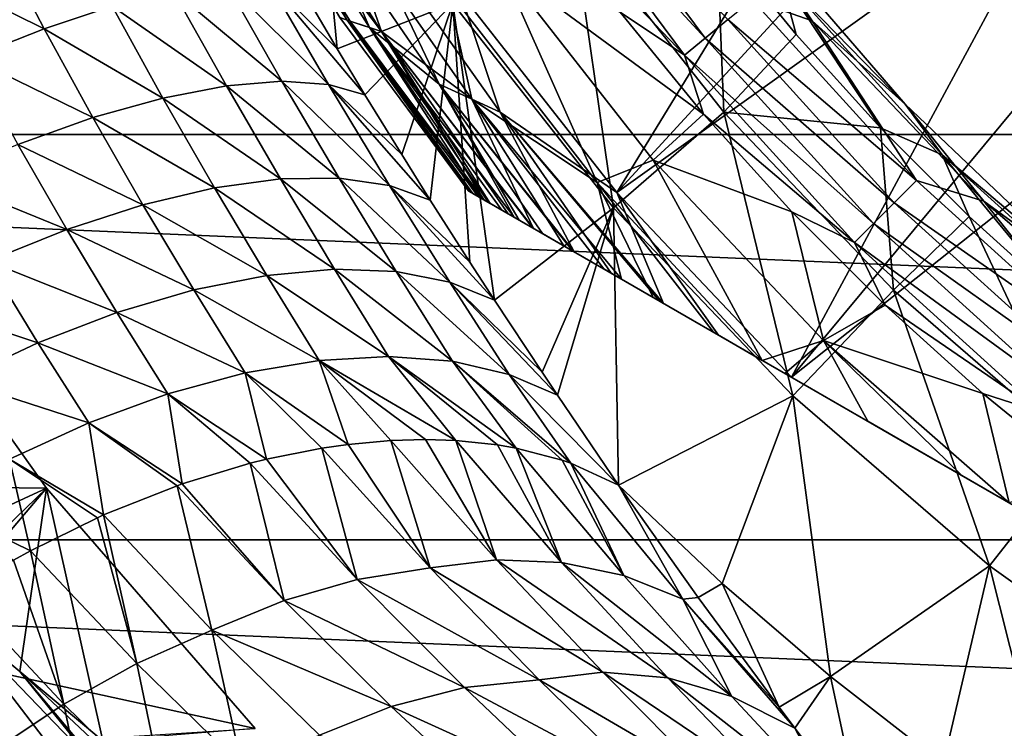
# Model space of a CAD drawing. Header units: metres. Extents: x -82 to 82, y -313 to 40.
# Tile 204 of 256: x -20.65 to -13, y -17.94 to -12.43. Entities that reach past the tile are written whole.
import ezdxf

# ---------------------------------------------------------------- set-up
doc = ezdxf.new("R2010")
doc.units = ezdxf.units.M
doc.layers.add('solid_505278_SW0001_CCC', color=7, linetype='CONTINUOUS')

msp = doc.modelspace()

# ---------------------------------------------------------------- linework, layer by layer
at = {"layer": 'solid_505278_SW0001_CCC'}
for points in [[(-17.225948, -12.221984, 114.878677), (-16.009871, -13.776582, 114.878677), (-13.65515, -9.921022, 119.121323)], [(-16.009871, -13.776582, 114.878677), (-13.117209, -10.622083, 119.121323), (-13.65515, -9.921022, 119.121323)], [(37.71508, -13.325637, -279.5), (-37.71508, -13.325637, -279.5), (-38.70929, -10.079229, -279.5)], [(38.70929, -10.079229, -279.5), (37.71508, -13.325637, -279.5), (-38.70929, -10.079229, -279.5)], [(-18.472826, -12.159642, 56.933296), (-18.179916, -12.65846, 56.739532), (-18.374891, -10.608748, 61.983105)], [(-18.179916, -12.65846, 56.739532), (-17.283262, -12.307356, 61.983105), (-18.374891, -10.608748, 61.983105)], [(-16.009871, -13.776582, 114.878677), (-12.543314, -11.294029, 119.121323), (-13.117209, -10.622083, 119.121323)], [(-19.020573, -10.981533, 113.226662), (-18.103628, -12.435227, 113.226662), (-18.925276, -10.926509, 113.68486)], [(-18.875187, -10.895406, 95.48468), (-17.835857, -12.524565, 95.48468), (-19.007822, -10.974667, 96.323189)], [(-18.925276, -10.926509, 113.68486), (-17.929243, -12.493874, 113.68486), (-18.336388, -11.553271, 114.120171)], [(-18.103628, -12.435227, 113.226662), (-17.929243, -12.493874, 113.68486), (-18.925276, -10.926509, 113.68486)], [(-18.178982, -11.551816, 94.671173), (-17.835857, -12.524565, 95.48468), (-18.875187, -10.895406, 95.48468)], [(-14.957866, -12.275603, 92.021599), (-15.676661, -10.911108, 92), (-14.49212, -12.441401, 92)], [(-14.492264, -12.441234, 89.099998), (-14.49212, -12.441401, 92), (-15.676661, -10.911108, 92)], [(-14.492264, -12.441234, 89.099998), (-15.676661, -10.911108, 92), (-15.676435, -10.911434, 89.099998)], [(-15.024724, -11.630031, 89.099998), (-14.492264, -12.441234, 89.099998), (-15.676435, -10.911434, 89.099998)], [(-19.020573, -10.981533, 113.226662), (-18.161165, -12.416603, 112.757362), (-18.103628, -12.435227, 113.226662)], [(-19.007822, -10.974667, 96.323189), (-18.079464, -12.444824, 96.323189), (-18.161165, -12.416603, 97.169998)], [(-17.835857, -12.524565, 95.48468), (-18.079464, -12.444824, 96.323189), (-19.007822, -10.974667, 96.323189)], [(-16.482012, -11.012929, 92.187546), (-15.323192, -12.575418, 92.187546), (-16.655737, -11.129007, 92.327232)], [(-15.145921, -12.429935, 92.084709), (-15.323192, -12.575418, 92.187546), (-16.482012, -11.012929, 92.187546)], [(-16.655737, -11.129007, 92.327232), (-15.484701, -12.707966, 92.327232), (-16.590662, -11.547441, 92.499084)], [(-15.323192, -12.575418, 92.187546), (-15.484701, -12.707966, 92.327232), (-16.655737, -11.129007, 92.327232)], [(-16.009871, -13.776582, 114.878677), (-14.65399, -15.210876, 114.878677), (-12.543314, -11.294029, 119.121323)], [(-14.65399, -15.210876, 114.878677), (-11.93504, -11.935019, 119.121323), (-12.543314, -11.294029, 119.121323)], [(-18.336388, -11.553271, 114.120171), (-17.389713, -12.934415, 114.120171), (-18.046469, -11.550231, 114.521858)], [(-17.929243, -12.493874, 113.68486), (-17.389713, -12.934415, 114.120171), (-18.336388, -11.553271, 114.120171)], [(-18.178982, -11.551816, 94.671173), (-17.134172, -13.051436, 94.671173), (-17.835857, -12.524565, 95.48468)], [(-17.323503, -12.196875, 93.894745), (-17.134172, -13.051436, 94.671173), (-18.178982, -11.551816, 94.671173)], [(-18.046469, -11.550231, 114.521858), (-16.916052, -13.150289, 114.521858), (-17.225948, -12.221984, 114.878677)], [(-17.389713, -12.934415, 114.120171), (-16.916052, -13.150289, 114.521858), (-18.046469, -11.550231, 114.521858)], [(-15.484701, -12.707966, 92.327232), (-15.984499, -12.372923, 92.499084), (-16.590662, -11.547441, 92.499084)], [(-16.359814, -11.649771, 69.836754), (-17.283262, -12.307356, 61.983105), (-16.035114, -13.894506, 61.983105)], [(-15.178354, -13.152119, 69.836754), (-16.359814, -11.649771, 69.836754), (-16.035114, -13.894506, 61.983105)], [(-15.233457, -11.791574, 77.713394), (-16.359814, -11.649771, 69.836754), (-15.178354, -13.152119, 69.836754)], [(-15.024739, -11.630013, 84), (-13.771063, -13.090371, 84), (-15.024724, -11.630031, 89.099998)], [(-14.738228, -12.095351, 80.853928), (-13.771063, -13.090371, 84), (-15.024739, -11.630013, 84)], [(-15.024724, -11.630031, 89.099998), (-13.771052, -13.090383, 89.099998), (-14.492264, -12.441234, 89.099998)], [(-13.771063, -13.090371, 84), (-13.771052, -13.090383, 89.099998), (-15.024724, -11.630031, 89.099998)], [(-20.456127, -12.503993, 53.970051), (-20.823595, -11.801362, 54.149101), (-21.385, -12.043357, 53.74733)], [(-20.456127, -12.503993, 53.970051), (-19.928318, -12.32785, 54.443218), (-20.823595, -11.801362, 54.149101)], [(-14.616672, -12.548, 77.713394), (-15.233457, -11.791574, 77.713394), (-15.178354, -13.152119, 69.836754)], [(-14.738228, -12.095351, 80.853928), (-15.233457, -11.791574, 77.713394), (-14.616672, -12.548, 77.713394)], [(-16.915625, -12.004546, 93.166901), (-16.162691, -13.697992, 93.894745), (-17.323503, -12.196875, 93.894745)], [(-16.915625, -12.004546, 93.166901), (-15.727956, -13.523272, 93.166901), (-16.162691, -13.697992, 93.894745)], [(-15.337305, -13.166644, 92.499084), (-15.727956, -13.523272, 93.166901), (-16.915625, -12.004546, 93.166901)], [(-15.984499, -12.372923, 92.499084), (-15.337305, -13.166644, 92.499084), (-16.915625, -12.004546, 93.166901)], [(-14.65399, -15.210876, 114.878677), (-11.294052, -12.543294, 119.121323), (-11.93504, -11.935019, 119.121323)], [(-21.029665, -12.728516, 53.577442), (-20.456127, -12.503993, 53.970051), (-21.385, -12.043357, 53.74733)], [(-18.610245, -12.911021, 55.275242), (-19.051964, -12.134062, 55.591053), (-19.457048, -12.203692, 54.987267)], [(-18.24824, -12.93612, 55.904335), (-18.721359, -12.120384, 56.242214), (-19.051964, -12.134062, 55.591053)], [(-18.610245, -12.911021, 55.275242), (-18.24824, -12.93612, 55.904335), (-19.051964, -12.134062, 55.591053)], [(-18.721359, -12.120384, 56.242214), (-17.965019, -13.016001, 56.574135), (-18.179916, -12.65846, 56.739532)], [(-18.24824, -12.93612, 55.904335), (-17.965019, -13.016001, 56.574135), (-18.721359, -12.120384, 56.242214)], [(-18.721359, -12.120384, 56.242214), (-18.179916, -12.65846, 56.739532), (-18.472826, -12.159642, 56.933296)], [(-13.481708, -13.481708, 80.853928), (-13.771063, -13.090371, 84), (-14.738228, -12.095351, 80.853928)], [(-14.738228, -12.095351, 80.853928), (-14.616672, -12.548, 77.713394), (-13.962365, -13.272218, 77.713394)], [(-13.481708, -13.481708, 80.853928), (-14.738228, -12.095351, 80.853928), (-13.962365, -13.272218, 77.713394)], [(-19.041809, -12.946306, 54.692196), (-19.457048, -12.203692, 54.987267), (-19.928318, -12.32785, 54.443218)], [(-19.041809, -12.946306, 54.692196), (-18.610245, -12.911021, 55.275242), (-19.457048, -12.203692, 54.987267)], [(-17.323503, -12.196875, 93.894745), (-16.162691, -13.697992, 93.894745), (-17.134172, -13.051436, 94.671173)], [(-16.916052, -13.150289, 114.521858), (-16.009871, -13.776582, 114.878677), (-17.225948, -12.221984, 114.878677)], [(-18.179916, -12.65846, 56.739532), (-17.965019, -13.016001, 56.574135), (-17.283262, -12.307356, 61.983105)], [(-17.965019, -13.016001, 56.574135), (-17.679941, -13.48037, 56.325081), (-17.283262, -12.307356, 61.983105)], [(-17.679941, -13.48037, 56.325081), (-17.458288, -13.834251, 56.108627), (-17.283262, -12.307356, 61.983105)], [(-17.458288, -13.834251, 56.108627), (-17.150879, -14.315804, 55.775707), (-17.283262, -12.307356, 61.983105)], [(-16.958563, -14.612111, 55.548355), (-16.035114, -13.894506, 61.983105), (-17.283262, -12.307356, 61.983105)], [(-17.150879, -14.315804, 55.775707), (-16.958563, -14.612111, 55.548355), (-17.283262, -12.307356, 61.983105)], [(-15.145921, -12.429935, 92.084709), (-14.957866, -12.275603, 92.021599), (-13.68262, -13.68262, 92.021599)], [(-13.68262, -13.68262, 92.021599), (-14.957866, -12.275603, 92.021599), (-14.49212, -12.441401, 92)], [(-19.534254, -13.041265, 54.166924), (-19.928318, -12.32785, 54.443218), (-20.456127, -12.503993, 53.970051)], [(-19.534254, -13.041265, 54.166924), (-19.041809, -12.946306, 54.692196), (-19.928318, -12.32785, 54.443218)], [(-15.484701, -12.707966, 92.327232), (-15.337305, -13.166644, 92.499084), (-15.984499, -12.372923, 92.499084)], [(-17.164658, -13.761341, 97.169998), (-17.164658, -13.761341, 112.757362), (-18.161165, -12.416603, 112.757362)], [(-18.103628, -12.435227, 113.226662), (-18.161165, -12.416603, 112.757362), (-17.164658, -13.761341, 112.757362)], [(-18.161165, -12.416603, 97.169998), (-17.164658, -13.761341, 97.169998), (-18.161165, -12.416603, 112.757362)], [(-18.079464, -12.444824, 96.323189), (-17.164658, -13.761341, 97.169998), (-18.161165, -12.416603, 97.169998)], [(-17.155363, -13.766708, 112.910164), (-18.103628, -12.435227, 113.226662), (-17.164658, -13.761341, 112.757362)], [(-18.103628, -12.435227, 113.226662), (-17.076057, -13.812495, 113.22657), (-17.929243, -12.493874, 113.68486)], [(-17.077768, -13.811507, 113.222092), (-17.076057, -13.812495, 113.22657), (-18.103628, -12.435227, 113.226662)], [(-17.127033, -13.783063, 113.064262), (-17.077768, -13.811507, 113.222092), (-18.103628, -12.435227, 113.226662)], [(-17.155363, -13.766708, 112.910164), (-17.127033, -13.783063, 113.064262), (-18.103628, -12.435227, 113.226662)], [(-18.079464, -12.444824, 96.323189), (-17.14616, -13.77202, 96.840813), (-17.164658, -13.761341, 97.169998)], [(-18.079464, -12.444824, 96.323189), (-17.041265, -13.832582, 96.32399), (-17.089987, -13.804452, 96.510437)], [(-17.835857, -12.524565, 95.48468), (-17.041265, -13.832582, 96.32399), (-18.079464, -12.444824, 96.323189)], [(-18.079464, -12.444824, 96.323189), (-17.089987, -13.804452, 96.510437), (-17.14616, -13.77202, 96.840813)], [(-15.145921, -12.429935, 92.084709), (-13.854642, -13.854642, 92.084709), (-15.323192, -12.575418, 92.187546)], [(-15.145921, -12.429935, 92.084709), (-13.68262, -13.68262, 92.021599), (-13.854642, -13.854642, 92.084709)], [(-13.159473, -13.843348, 89.099998), (-14.49212, -12.441401, 92), (-14.492264, -12.441234, 89.099998)], [(-13.771052, -13.090383, 89.099998), (-13.159473, -13.843348, 89.099998), (-14.492264, -12.441234, 89.099998)], [(-13.68262, -13.68262, 92.021599), (-14.49212, -12.441401, 92), (-13.159344, -13.843471, 92)], [(-13.159473, -13.843348, 89.099998), (-13.159344, -13.843471, 92), (-14.49212, -12.441401, 92)], [(-20.077681, -13.193988, 53.709976), (-20.456127, -12.503993, 53.970051), (-21.029665, -12.728516, 53.577442)], [(-20.077681, -13.193988, 53.709976), (-19.534254, -13.041265, 54.166924), (-20.456127, -12.503993, 53.970051)], [(-17.929243, -12.493874, 113.68486), (-16.806791, -13.967956, 113.683716), (-17.389713, -12.934415, 114.120171)], [(-16.903015, -13.9124, 113.554543), (-16.806791, -13.967956, 113.683716), (-17.929243, -12.493874, 113.68486)], [(-17.004576, -13.853765, 113.385078), (-16.903015, -13.9124, 113.554543), (-17.929243, -12.493874, 113.68486)], [(-17.076057, -13.812495, 113.22657), (-17.004576, -13.853765, 113.385078), (-17.929243, -12.493874, 113.68486)], [(-17.835857, -12.524565, 95.48468), (-16.657099, -14.05438, 95.48481), (-16.665241, -14.049679, 95.497742)], [(-17.134172, -13.051436, 94.671173), (-16.657099, -14.05438, 95.48481), (-17.835857, -12.524565, 95.48468)], [(-17.835857, -12.524565, 95.48468), (-16.665241, -14.049679, 95.497742), (-16.854033, -13.940681, 95.839478)], [(-17.835857, -12.524565, 95.48468), (-16.854033, -13.940681, 95.839478), (-16.99383, -13.859969, 96.176758)], [(-17.835857, -12.524565, 95.48468), (-16.99383, -13.859969, 96.176758), (-17.041265, -13.832582, 96.32399)], [(-15.323192, -12.575418, 92.187546), (-14.016799, -14.016799, 92.187546), (-15.484701, -12.707966, 92.327232)], [(-13.854642, -13.854642, 92.084709), (-14.016799, -14.016799, 92.187546), (-15.323192, -12.575418, 92.187546)], [(-13.962365, -13.272218, 77.713394), (-14.616672, -12.548, 77.713394), (-15.178354, -13.152119, 69.836754)], [(-14.65399, -15.210876, 114.878677), (-12.87771, -16.236412, 115.276672), (-11.294052, -12.543294, 119.121323)], [(-20.661161, -13.401405, 53.330551), (-20.077681, -13.193988, 53.709976), (-21.029665, -12.728516, 53.577442)], [(-15.484701, -12.707966, 92.327232), (-14.164539, -14.164539, 92.327232), (-15.337305, -13.166644, 92.499084)], [(-14.016799, -14.016799, 92.187546), (-14.164539, -14.164539, 92.327232), (-15.484701, -12.707966, 92.327232)], [(-18.166166, -13.663438, 54.86533), (-18.610245, -12.911021, 55.275242), (-19.041809, -12.946306, 54.692196)], [(-17.774689, -13.720947, 55.466309), (-18.24824, -12.93612, 55.904335), (-18.610245, -12.911021, 55.275242)], [(-18.166166, -13.663438, 54.86533), (-17.774689, -13.720947, 55.466309), (-18.610245, -12.911021, 55.275242)], [(-18.621967, -13.669534, 54.308598), (-19.041809, -12.946306, 54.692196), (-19.534254, -13.041265, 54.166924)], [(-18.621967, -13.669534, 54.308598), (-18.166166, -13.663438, 54.86533), (-19.041809, -12.946306, 54.692196)], [(-18.24824, -12.93612, 55.904335), (-17.458288, -13.834251, 56.108627), (-17.679941, -13.48037, 56.325081)], [(-17.774689, -13.720947, 55.466309), (-17.458288, -13.834251, 56.108627), (-18.24824, -12.93612, 55.904335)], [(-18.24824, -12.93612, 55.904335), (-17.679941, -13.48037, 56.325081), (-17.965019, -13.016001, 56.574135)], [(-17.389713, -12.934415, 114.120171), (-16.340429, -14.23721, 114.119957), (-16.916052, -13.150289, 114.521858)], [(-16.352201, -14.230412, 114.111252), (-16.340429, -14.23721, 114.119957), (-17.389713, -12.934415, 114.120171)], [(-16.586079, -14.095385, 113.917839), (-16.352201, -14.230412, 114.111252), (-17.389713, -12.934415, 114.120171)], [(-16.766411, -13.991269, 113.731865), (-16.586079, -14.095385, 113.917839), (-17.389713, -12.934415, 114.120171)], [(-16.806791, -13.967956, 113.683716), (-16.766411, -13.991269, 113.731865), (-17.389713, -12.934415, 114.120171)], [(-19.133165, -13.739117, 53.807022), (-19.534254, -13.041265, 54.166924), (-20.077681, -13.193988, 53.709976)], [(-19.133165, -13.739117, 53.807022), (-18.621967, -13.669534, 54.308598), (-19.534254, -13.041265, 54.166924)], [(-17.134172, -13.051436, 94.671173), (-15.973395, -14.449117, 94.671585), (-16.110819, -14.369775, 94.804329)], [(-16.162691, -13.697992, 93.894745), (-15.973395, -14.449117, 94.671585), (-17.134172, -13.051436, 94.671173)], [(-17.134172, -13.051436, 94.671173), (-16.110819, -14.369775, 94.804329), (-16.420527, -14.190966, 95.152443)], [(-17.134172, -13.051436, 94.671173), (-16.420527, -14.190966, 95.152443), (-16.657099, -14.05438, 95.48481)], [(-16.916052, -13.150289, 114.521858), (-15.647055, -14.63753, 114.52169), (-16.009871, -13.776582, 114.878677)], [(-15.68013, -14.618434, 114.506233), (-15.647055, -14.63753, 114.52169), (-16.916052, -13.150289, 114.521858)], [(-16.053864, -14.402658, 114.308884), (-15.68013, -14.618434, 114.506233), (-16.916052, -13.150289, 114.521858)], [(-16.340429, -14.23721, 114.119957), (-16.053864, -14.402658, 114.308884), (-16.916052, -13.150289, 114.521858)], [(-15.178354, -13.152119, 69.836754), (-16.035114, -13.894506, 61.983105), (-14.641749, -15.355824, 61.983105)], [(-13.859437, -14.535359, 69.836754), (-15.178354, -13.152119, 69.836754), (-14.641749, -15.355824, 61.983105)], [(-13.962365, -13.272218, 77.713394), (-15.178354, -13.152119, 69.836754), (-13.859437, -14.535359, 69.836754)], [(-13.771063, -13.090371, 84), (-12.376077, -14.416405, 84), (-13.771052, -13.090383, 89.099998)], [(-13.481708, -13.481708, 80.853928), (-12.376077, -14.416405, 84), (-13.771063, -13.090371, 84)], [(-13.771052, -13.090383, 89.099998), (-12.376098, -14.416386, 89.099998), (-13.159473, -13.843348, 89.099998)], [(-12.376077, -14.416405, 84), (-12.376098, -14.416386, 89.099998), (-13.771052, -13.090383, 89.099998)], [(-19.689745, -13.870822, 53.370426), (-20.077681, -13.193988, 53.709976), (-20.661161, -13.401405, 53.330551)], [(-19.689745, -13.870822, 53.370426), (-19.133165, -13.739117, 53.807022), (-20.077681, -13.193988, 53.709976)], [(-15.337305, -13.166644, 92.499084), (-14.65074, -13.926567, 92.499084), (-15.727956, -13.523272, 93.166901)], [(-14.164539, -14.164539, 92.327232), (-14.65074, -13.926567, 92.499084), (-15.337305, -13.166644, 92.499084)], [(-13.272218, -13.962365, 77.713394), (-13.962365, -13.272218, 77.713394), (-13.859437, -14.535359, 69.836754)], [(-13.481708, -13.481708, 80.853928), (-13.962365, -13.272218, 77.713394), (-13.272218, -13.962365, 77.713394)], [(36.44915, -16.476023, -279.5), (-36.44915, -16.476023, -279.5), (-37.71508, -13.325637, -279.5)], [(37.71508, -13.325637, -279.5), (36.44915, -16.476023, -279.5), (-37.71508, -13.325637, -279.5)], [(-20.280804, -14.062072, 53.007366), (-20.661161, -13.401405, 53.330551), (-21.272963, -13.659346, 53.036274)], [(-20.280804, -14.062072, 53.007366), (-19.689745, -13.870822, 53.370426), (-20.661161, -13.401405, 53.330551)], [(-15.727956, -13.523272, 93.166901), (-14.879573, -15.080636, 93.892952), (-16.162691, -13.697992, 93.894745)], [(-15.727956, -13.523272, 93.166901), (-14.404408, -14.925163, 93.166901), (-14.879573, -15.080636, 93.892952)], [(-14.65074, -13.926567, 92.499084), (-14.404408, -14.925163, 93.166901), (-15.727956, -13.523272, 93.166901)], [(-12.095351, -14.738228, 80.853928), (-12.376077, -14.416405, 84), (-13.481708, -13.481708, 80.853928)], [(-13.481708, -13.481708, 80.853928), (-13.272218, -13.962365, 77.713394), (-12.548, -14.616672, 77.713394)], [(-12.095351, -14.738228, 80.853928), (-13.481708, -13.481708, 80.853928), (-12.548, -14.616672, 77.713394)], [(-20.894766, -14.309118, 52.724949), (-20.280804, -14.062072, 53.007366), (-21.272963, -13.659346, 53.036274)], [(-18.200689, -14.371224, 53.842388), (-18.621967, -13.669534, 54.308598), (-19.133165, -13.739117, 53.807022)], [(-17.72364, -14.388926, 54.369137), (-18.166166, -13.663438, 54.86533), (-18.621967, -13.669534, 54.308598)], [(-18.200689, -14.371224, 53.842388), (-17.72364, -14.388926, 54.369137), (-18.621967, -13.669534, 54.308598)], [(-17.305639, -14.472287, 54.938065), (-17.774689, -13.720947, 55.466309), (-18.166166, -13.663438, 54.86533)], [(-17.72364, -14.388926, 54.369137), (-17.305639, -14.472287, 54.938065), (-18.166166, -13.663438, 54.86533)], [(-13.854642, -13.854642, 92.084709), (-13.68262, -13.68262, 92.021599), (-12.275603, -14.957866, 92.021599)], [(-12.275603, -14.957866, 92.021599), (-13.68262, -13.68262, 92.021599), (-13.159344, -13.843471, 92)], [(-18.727745, -14.41952, 53.367802), (-19.133165, -13.739117, 53.807022), (-19.689745, -13.870822, 53.370426)], [(-18.727745, -14.41952, 53.367802), (-18.200689, -14.371224, 53.842388), (-19.133165, -13.739117, 53.807022)], [(-17.774689, -13.720947, 55.466309), (-16.958563, -14.612111, 55.548355), (-17.150879, -14.315804, 55.775707)], [(-17.305639, -14.472287, 54.938065), (-16.958563, -14.612111, 55.548355), (-17.774689, -13.720947, 55.466309)], [(-17.774689, -13.720947, 55.466309), (-17.150879, -14.315804, 55.775707), (-17.458288, -13.834251, 56.108627)], [(-3.335342, -21.745701, 112.757362), (-17.164658, -13.761341, 112.757362), (-17.164658, -13.761341, 97.169998)], [(-3.344638, -21.740334, 112.910164), (-17.155363, -13.766708, 112.910164), (-17.164658, -13.761341, 112.757362)], [(-3.335342, -21.745701, 112.757362), (-3.344638, -21.740334, 112.910164), (-17.164658, -13.761341, 112.757362)], [(-3.335342, -21.745701, 97.169998), (-3.335342, -21.745701, 112.757362), (-17.164658, -13.761341, 97.169998)], [(-17.14616, -13.77202, 96.840813), (-3.335342, -21.745701, 97.169998), (-17.164658, -13.761341, 97.169998)], [(-16.162691, -13.697992, 93.894745), (-14.879573, -15.080636, 93.892952), (-15.258471, -14.861878, 94.119049)], [(-16.162691, -13.697992, 93.894745), (-15.258471, -14.861878, 94.119049), (-15.72608, -14.591905, 94.457443)], [(-16.162691, -13.697992, 93.894745), (-15.72608, -14.591905, 94.457443), (-15.973395, -14.449117, 94.671585)], [(-3.372968, -21.723976, 113.064278), (-17.127033, -13.783063, 113.064262), (-17.155363, -13.766708, 112.910164)], [(-3.344638, -21.740334, 112.910164), (-3.372968, -21.723976, 113.064278), (-17.155363, -13.766708, 112.910164)], [(-17.14616, -13.77202, 96.840813), (-3.353839, -21.735022, 96.840813), (-3.335342, -21.745701, 97.169998)], [(-17.14616, -13.77202, 96.840813), (-17.089987, -13.804452, 96.510437), (-3.353839, -21.735022, 96.840813)], [(-3.422243, -21.695528, 113.222115), (-17.077768, -13.811507, 113.222092), (-17.127033, -13.783063, 113.064262)], [(-3.372968, -21.723976, 113.064278), (-3.422243, -21.695528, 113.222115), (-17.127033, -13.783063, 113.064262)], [(-17.089987, -13.804452, 96.510437), (-3.410013, -21.702589, 96.510437), (-3.353839, -21.735022, 96.840813)], [(-17.089987, -13.804452, 96.510437), (-17.041265, -13.832582, 96.32399), (-3.410013, -21.702589, 96.510437)], [(-3.423943, -21.694546, 113.22657), (-17.076057, -13.812495, 113.22657), (-17.077768, -13.811507, 113.222092)], [(-3.422243, -21.695528, 113.222115), (-3.423943, -21.694546, 113.22657), (-17.077768, -13.811507, 113.222092)], [(-3.495441, -21.653267, 113.385109), (-17.004576, -13.853765, 113.385078), (-17.076057, -13.812495, 113.22657)], [(-3.423943, -21.694546, 113.22657), (-3.495441, -21.653267, 113.385109), (-17.076057, -13.812495, 113.22657)], [(-17.041265, -13.832582, 96.32399), (-3.458735, -21.674459, 96.32399), (-3.410013, -21.702589, 96.510437)], [(-17.041265, -13.832582, 96.32399), (-16.99383, -13.859969, 96.176758), (-3.458735, -21.674459, 96.32399)], [(-15.218615, -14.88489, 114.698158), (-14.65399, -15.210876, 114.878677), (-16.009871, -13.776582, 114.878677)], [(-15.647055, -14.63753, 114.52169), (-15.218615, -14.88489, 114.698158), (-16.009871, -13.776582, 114.878677)], [(-19.294821, -14.532896, 52.954372), (-19.689745, -13.870822, 53.370426), (-20.280804, -14.062072, 53.007366)], [(-19.294821, -14.532896, 52.954372), (-18.727745, -14.41952, 53.367802), (-19.689745, -13.870822, 53.370426)], [(-3.495441, -21.653267, 113.385109), (-16.903015, -13.9124, 113.554543), (-17.004576, -13.853765, 113.385078)], [(-16.99383, -13.859969, 96.176758), (-3.50617, -21.647072, 96.176758), (-3.458735, -21.674459, 96.32399)], [(-16.99383, -13.859969, 96.176758), (-16.854033, -13.940681, 95.839478), (-3.50617, -21.647072, 96.176758)], [(-16.958563, -14.612111, 55.548355), (-16.590155, -15.170576, 55.071465), (-16.035114, -13.894506, 61.983105)], [(-3.693207, -21.539087, 113.683708), (-16.806791, -13.967956, 113.683716), (-16.903015, -13.9124, 113.554543)], [(-3.597039, -21.59461, 113.554626), (-3.693207, -21.539087, 113.683708), (-16.903015, -13.9124, 113.554543)], [(-3.495441, -21.653267, 113.385109), (-3.597039, -21.59461, 113.554626), (-16.903015, -13.9124, 113.554543)], [(-16.590155, -15.170576, 55.071465), (-16.469833, -15.350661, 54.9039), (-16.035114, -13.894506, 61.983105)], [(-16.469833, -15.350661, 54.9039), (-15.997375, -16.048903, 54.188503), (-16.035114, -13.894506, 61.983105)], [(-14.641749, -15.355824, 61.983105), (-16.035114, -13.894506, 61.983105), (-15.997375, -16.048903, 54.188503)], [(-13.854642, -13.854642, 92.084709), (-12.429935, -15.145921, 92.084709), (-14.016799, -14.016799, 92.187546)], [(-13.854642, -13.854642, 92.084709), (-12.275603, -14.957866, 92.021599), (-12.429935, -15.145921, 92.084709)], [(-11.69099, -15.103997, 89.099998), (-13.159344, -13.843471, 92), (-13.159473, -13.843348, 89.099998)], [(-12.376098, -14.416386, 89.099998), (-11.69099, -15.103997, 89.099998), (-13.159473, -13.843348, 89.099998)], [(-12.275603, -14.957866, 92.021599), (-13.159344, -13.843471, 92), (-11.691373, -15.103702, 92)], [(-11.69099, -15.103997, 89.099998), (-11.691373, -15.103702, 92), (-13.159344, -13.843471, 92)], [(-16.854033, -13.940681, 95.839478), (-3.645968, -21.56636, 95.839478), (-3.50617, -21.647072, 96.176758)], [(-16.854033, -13.940681, 95.839478), (-16.665241, -14.049679, 95.497742), (-3.645968, -21.56636, 95.839478)], [(-3.733701, -21.515707, 113.731995), (-16.766411, -13.991269, 113.731865), (-16.806791, -13.967956, 113.683716)], [(-3.693207, -21.539087, 113.683708), (-3.733701, -21.515707, 113.731995), (-16.806791, -13.967956, 113.683716)], [(-3.733701, -21.515707, 113.731995), (-16.586079, -14.095385, 113.917839), (-16.766411, -13.991269, 113.731865)], [(-14.65074, -13.926567, 92.499084), (-13.926567, -14.65074, 92.499084), (-14.404408, -14.925163, 93.166901)], [(-14.164539, -14.164539, 92.327232), (-13.926567, -14.65074, 92.499084), (-14.65074, -13.926567, 92.499084)], [(-13.272218, -13.962365, 77.713394), (-13.859437, -14.535359, 69.836754), (-12.415007, -15.786965, 69.836754)], [(-12.548, -14.616672, 77.713394), (-13.272218, -13.962365, 77.713394), (-12.415007, -15.786965, 69.836754)], [(-20.437395, -16.072115, -257.5), (-21.872576, -14.056685, -257.5), (-23.428949, -16.037683, -257.5)], [(-21.872576, -14.056685, 15), (-21.872576, -14.056685, -257.5), (-20.437395, -16.072115, -257.5)], [(-21.872576, -14.056685, 15), (-20.437395, -16.072115, -257.5), (-20.437395, -16.072115, 15)], [(-21.872576, -14.056685, 15), (-20.437395, -16.072115, 15), (-21.327265, -16.929932, 15)], [(-19.891167, -14.709206, 52.609932), (-20.280804, -14.062072, 53.007366), (-20.894766, -14.309118, 52.724949)], [(-19.891167, -14.709206, 52.609932), (-19.294821, -14.532896, 52.954372), (-20.280804, -14.062072, 53.007366)], [(-16.665241, -14.049679, 95.497742), (-3.834758, -21.457363, 95.497742), (-3.645968, -21.56636, 95.839478)], [(-16.665241, -14.049679, 95.497742), (-16.657099, -14.05438, 95.48481), (-3.834758, -21.457363, 95.497742)], [(-16.657099, -14.05438, 95.48481), (-3.842902, -21.452662, 95.48481), (-3.834758, -21.457363, 95.497742)], [(-16.657099, -14.05438, 95.48481), (-16.420527, -14.190966, 95.152443), (-3.842902, -21.452662, 95.48481)], [(-14.016799, -14.016799, 92.187546), (-12.575418, -15.323192, 92.187546), (-14.164539, -14.164539, 92.327232)], [(-12.429935, -15.145921, 92.084709), (-12.575418, -15.323192, 92.187546), (-14.016799, -14.016799, 92.187546)], [(-3.914102, -21.411554, 113.918007), (-16.352201, -14.230412, 114.111252), (-16.586079, -14.095385, 113.917839)], [(-3.733701, -21.515707, 113.731995), (-3.914102, -21.411554, 113.918007), (-16.586079, -14.095385, 113.917839)], [(-16.420527, -14.190966, 95.152443), (-4.079474, -21.316076, 95.152443), (-3.842902, -21.452662, 95.48481)], [(-16.420527, -14.190966, 95.152443), (-16.110819, -14.369775, 94.804329), (-4.079474, -21.316076, 95.152443)], [(-14.164539, -14.164539, 92.327232), (-12.707966, -15.484701, 92.327232), (-13.926567, -14.65074, 92.499084)], [(-12.575418, -15.323192, 92.187546), (-12.707966, -15.484701, 92.327232), (-14.164539, -14.164539, 92.327232)], [(-4.159576, -21.269829, 114.119965), (-16.340429, -14.23721, 114.119957), (-16.352201, -14.230412, 114.111252)], [(-4.148025, -21.276499, 114.11142), (-4.159576, -21.269829, 114.119965), (-16.352201, -14.230412, 114.111252)], [(-3.914102, -21.411554, 113.918007), (-4.148025, -21.276499, 114.11142), (-16.352201, -14.230412, 114.111252)], [(-4.446409, -21.104225, 114.309044), (-16.053864, -14.402658, 114.308884), (-16.340429, -14.23721, 114.119957)], [(-4.159576, -21.269829, 114.119965), (-4.446409, -21.104225, 114.309044), (-16.340429, -14.23721, 114.119957)], [(-20.505484, -14.945106, 52.341011), (-20.894766, -14.309118, 52.724949), (-21.519604, -14.607123, 52.528706)], [(-20.505484, -14.945106, 52.341011), (-19.891167, -14.709206, 52.609932), (-20.894766, -14.309118, 52.724949)], [(-18.727745, -14.41952, 53.367802), (-17.781282, -15.049607, 53.300575), (-18.200689, -14.371224, 53.842388)], [(-18.200689, -14.371224, 53.842388), (-17.781282, -15.049607, 53.300575), (-17.286255, -15.086103, 53.79538)], [(-18.200689, -14.371224, 53.842388), (-17.286255, -15.086103, 53.79538), (-17.72364, -14.388926, 54.369137)], [(-16.110819, -14.369775, 94.804329), (-4.389181, -21.137266, 94.804329), (-4.079474, -21.316076, 95.152443)], [(-16.110819, -14.369775, 94.804329), (-15.973395, -14.449117, 94.671585), (-4.389181, -21.137266, 94.804329)], [(-19.294821, -14.532896, 52.954372), (-18.321226, -15.080461, 52.854786), (-18.727745, -14.41952, 53.367802)], [(-18.727745, -14.41952, 53.367802), (-18.321226, -15.080461, 52.854786), (-17.781282, -15.049607, 53.300575)], [(-17.72364, -14.388926, 54.369137), (-17.286255, -15.086103, 53.79538), (-16.845169, -15.189282, 54.330185)], [(-17.72364, -14.388926, 54.369137), (-16.845169, -15.189282, 54.330185), (-17.305639, -14.472287, 54.938065)], [(-4.446409, -21.104225, 114.309044), (-15.68013, -14.618434, 114.506233), (-16.053864, -14.402658, 114.308884)], [(-15.973395, -14.449117, 94.671585), (-4.526604, -21.057924, 94.671585), (-4.389181, -21.137266, 94.804329)], [(-15.973395, -14.449117, 94.671585), (-15.72608, -14.591905, 94.457443), (-4.526604, -21.057924, 94.671585)], [(-17.305639, -14.472287, 54.938065), (-16.469833, -15.350661, 54.9039), (-16.590155, -15.170576, 55.071465)], [(-17.305639, -14.472287, 54.938065), (-16.845169, -15.189282, 54.330185), (-16.469833, -15.350661, 54.9039)], [(-17.305639, -14.472287, 54.938065), (-16.590155, -15.170576, 55.071465), (-16.958563, -14.612111, 55.548355)], [(-19.891167, -14.709206, 52.609932), (-18.896244, -15.178101, 52.466148), (-19.294821, -14.532896, 52.954372)], [(-19.294821, -14.532896, 52.954372), (-18.896244, -15.178101, 52.466148), (-18.321226, -15.080461, 52.854786)], [(-15.72608, -14.591905, 94.457443), (-4.773921, -20.915136, 94.457436), (-4.526604, -21.057924, 94.671585)], [(-15.72608, -14.591905, 94.457443), (-15.258471, -14.861878, 94.119049), (-4.773921, -20.915136, 94.457436)], [(-13.859437, -14.535359, 69.836754), (-14.641749, -15.355824, 61.983105), (-13.115787, -16.67808, 61.983105)], [(-12.415007, -15.786965, 69.836754), (-13.859437, -14.535359, 69.836754), (-13.115787, -16.67808, 61.983105)], [(-21.126129, -15.236126, 52.152702), (-20.505484, -14.945106, 52.341011), (-21.519604, -14.607123, 52.528706)], [(-4.85295, -20.869509, 114.521698), (-15.647055, -14.63753, 114.52169), (-15.68013, -14.618434, 114.506233)], [(-4.820144, -20.888449, 114.506363), (-4.85295, -20.869509, 114.521698), (-15.68013, -14.618434, 114.506233)], [(-4.446409, -21.104225, 114.309044), (-4.820144, -20.888449, 114.506363), (-15.68013, -14.618434, 114.506233)], [(-5.281591, -20.622032, 114.698235), (-15.218615, -14.88489, 114.698158), (-15.647055, -14.63753, 114.52169)], [(-4.85295, -20.869509, 114.521698), (-5.281591, -20.622032, 114.698235), (-15.647055, -14.63753, 114.52169)], [(-13.926567, -14.65074, 92.499084), (-13.166644, -15.337305, 92.499084), (-14.404408, -14.925163, 93.166901)], [(-12.707966, -15.484701, 92.327232), (-13.166644, -15.337305, 92.499084), (-13.926567, -14.65074, 92.499084)], [(-20.505484, -14.945106, 52.341011), (-19.495848, -15.340747, 52.141743), (-19.891167, -14.709206, 52.609932)], [(-19.891167, -14.709206, 52.609932), (-19.495848, -15.340747, 52.141743), (-18.896244, -15.178101, 52.466148)], [(-15.258471, -14.861878, 94.119049), (-5.241532, -20.645161, 94.119041), (-4.773921, -20.915136, 94.457436)], [(-15.258471, -14.861878, 94.119049), (-14.879573, -15.080636, 93.892952), (-5.241532, -20.645161, 94.119041)], [(-15.218615, -14.88489, 114.698158), (-5.84601, -20.296165, 114.878677), (-14.65399, -15.210876, 114.878677)], [(-5.281591, -20.622032, 114.698235), (-5.84601, -20.296165, 114.878677), (-15.218615, -14.88489, 114.698158)], [(-21.126129, -15.236126, 52.152702), (-20.109108, -15.565434, 51.887486), (-20.505484, -14.945106, 52.341011)], [(-20.505484, -14.945106, 52.341011), (-20.109108, -15.565434, 51.887486), (-19.495848, -15.340747, 52.141743)], [(-14.404408, -14.925163, 93.166901), (-14.703426, -15.182334, 93.79953), (-14.879573, -15.080636, 93.892952)], [(-14.404408, -14.925163, 93.166901), (-14.060379, -15.553597, 93.50985), (-14.703426, -15.182334, 93.79953)], [(-14.404408, -14.925163, 93.166901), (-12.963223, -16.18704, 93.160645), (-13.329845, -15.975371, 93.259979)], [(-13.166644, -15.337305, 92.499084), (-12.963223, -16.18704, 93.160645), (-14.404408, -14.925163, 93.166901)], [(-14.404408, -14.925163, 93.166901), (-13.329845, -15.975371, 93.259979), (-14.060379, -15.553597, 93.50985)], [(-17.781282, -15.049607, 53.300575), (-18.321226, -15.080461, 52.854786), (-17.260069, -15.70285, 52.78986)], [(-17.781282, -15.049607, 53.300575), (-17.260069, -15.70285, 52.78986), (-16.936615, -15.736435, 53.084835)], [(-17.781282, -15.049607, 53.300575), (-16.936615, -15.736435, 53.084835), (-16.791384, -15.761572, 53.22884)], [(-17.286255, -15.086103, 53.79538), (-17.781282, -15.049607, 53.300575), (-16.791384, -15.761572, 53.22884)], [(-18.321226, -15.080461, 52.854786), (-18.896244, -15.178101, 52.466148), (-18.096748, -15.733416, 52.161823)], [(-18.321226, -15.080461, 52.854786), (-18.096748, -15.733416, 52.161823), (-17.765608, -15.703192, 52.389553)], [(-18.321226, -15.080461, 52.854786), (-17.765608, -15.703192, 52.389553), (-17.494583, -15.695631, 52.595684)], [(-18.321226, -15.080461, 52.854786), (-17.494583, -15.695631, 52.595684), (-17.260069, -15.70285, 52.78986)], [(-17.286255, -15.086103, 53.79538), (-16.791384, -15.761572, 53.22884), (-16.434147, -15.855, 53.619377)], [(-17.286255, -15.086103, 53.79538), (-16.434147, -15.855, 53.619377), (-16.366701, -15.878458, 53.699799)], [(-16.845169, -15.189282, 54.330185), (-17.286255, -15.086103, 53.79538), (-16.366701, -15.878458, 53.699799)], [(-14.879573, -15.080636, 93.892952), (-5.620428, -20.426405, 93.892952), (-5.241532, -20.645161, 94.119041)], [(-14.879573, -15.080636, 93.892952), (-14.703426, -15.182334, 93.79953), (-5.620428, -20.426405, 93.892952)], [(-18.896244, -15.178101, 52.466148), (-19.495848, -15.340747, 52.141743), (-18.730915, -15.849023, 51.792046)], [(-18.896244, -15.178101, 52.466148), (-18.730915, -15.849023, 51.792046), (-18.300291, -15.762589, 52.034019)], [(-18.896244, -15.178101, 52.466148), (-18.300291, -15.762589, 52.034019), (-18.096748, -15.733416, 52.161823)], [(-16.845169, -15.189282, 54.330185), (-16.366701, -15.878458, 53.699799), (-15.997375, -16.048903, 54.188503)], [(-16.845169, -15.189282, 54.330185), (-15.997375, -16.048903, 54.188503), (-16.469833, -15.350661, 54.9039)], [(-14.703426, -15.182334, 93.79953), (-5.796582, -20.324703, 93.799522), (-5.620428, -20.426405, 93.892952)], [(-14.703426, -15.182334, 93.79953), (-14.060379, -15.553597, 93.50985), (-5.796582, -20.324703, 93.799522)], [(-14.65399, -15.210876, 114.878677), (-5.84601, -20.296165, 114.878677), (-7.622289, -19.27063, 115.276672)], [(-14.65399, -15.210876, 114.878677), (-7.622289, -19.27063, 115.276672), (-12.87771, -16.236412, 115.276672)], [(-21.126129, -15.236126, 52.152702), (-20.72484, -15.848064, 51.708012), (-20.109108, -15.565434, 51.887486)], [(-19.495848, -15.340747, 52.141743), (-20.109108, -15.565434, 51.887486), (-19.384233, -16.040112, 51.493843)], [(-19.495848, -15.340747, 52.141743), (-19.384233, -16.040112, 51.493843), (-18.855963, -15.880136, 51.728687)], [(-19.495848, -15.340747, 52.141743), (-18.855963, -15.880136, 51.728687), (-18.730915, -15.849023, 51.792046)], [(-15.192327, -16.812992, 54.188473), (-14.641749, -15.355824, 61.983105), (-15.997375, -16.048903, 54.188503)], [(-15.192327, -16.812992, 54.188473), (-14.350823, -17.536743, 54.188477), (-14.641749, -15.355824, 61.983105)], [(-14.350823, -17.536743, 54.188477), (-13.115787, -16.67808, 61.983105), (-14.641749, -15.355824, 61.983105)], [(-13.166644, -15.337305, 92.499084), (-12.372923, -15.984499, 92.499084), (-12.963223, -16.18704, 93.160645)], [(-12.707966, -15.484701, 92.327232), (-12.372923, -15.984499, 92.499084), (-13.166644, -15.337305, 92.499084)], [(-20.109108, -15.565434, 51.887486), (-20.72484, -15.848064, 51.708012), (-19.996185, -16.281651, 51.286411)], [(-20.109108, -15.565434, 51.887486), (-19.996185, -16.281651, 51.286411), (-19.42415, -16.054041, 51.478214)], [(-20.109108, -15.565434, 51.887486), (-19.42415, -16.054041, 51.478214), (-19.384233, -16.040112, 51.493843)], [(-14.060379, -15.553597, 93.50985), (-6.439635, -19.953436, 93.50985), (-5.796582, -20.324703, 93.799522)], [(-14.060379, -15.553597, 93.50985), (-13.329845, -15.975371, 93.259979), (-6.439635, -19.953436, 93.50985)], [(-18.096748, -15.733416, 52.161823), (-18.300291, -15.762589, 52.034019), (-17.457809, -16.692261, 51.133057)], [(-17.765608, -15.703192, 52.389553), (-18.096748, -15.733416, 52.161823), (-17.457809, -16.692261, 51.133057)], [(-17.494583, -15.695631, 52.595684), (-17.765608, -15.703192, 52.389553), (-16.943871, -16.629547, 51.523563)], [(-16.943871, -16.629547, 51.523563), (-17.765608, -15.703192, 52.389553), (-17.457809, -16.692261, 51.133057)], [(-17.260069, -15.70285, 52.78986), (-17.494583, -15.695631, 52.595684), (-16.943871, -16.629547, 51.523563)], [(-16.439095, -16.650145, 51.931702), (-17.260069, -15.70285, 52.78986), (-16.943871, -16.629547, 51.523563)], [(-16.936615, -15.736435, 53.084835), (-17.260069, -15.70285, 52.78986), (-16.439095, -16.650145, 51.931702)], [(-16.791384, -15.761572, 53.22884), (-16.936615, -15.736435, 53.084835), (-16.439095, -16.650145, 51.931702)], [(-18.300291, -15.762589, 52.034019), (-18.730915, -15.849023, 51.792046), (-18.024616, -16.782618, 50.824646)], [(-17.457809, -16.692261, 51.133057), (-18.300291, -15.762589, 52.034019), (-18.024616, -16.782618, 50.824646)], [(-15.954974, -16.750891, 52.356415), (-16.791384, -15.761572, 53.22884), (-16.439095, -16.650145, 51.931702)], [(-16.434147, -15.855, 53.619377), (-16.791384, -15.761572, 53.22884), (-15.954974, -16.750891, 52.356415)], [(-12.415007, -15.786965, 69.836754), (-13.115787, -16.67808, 61.983105), (-11.471045, -17.849295, 61.983105)], [(-20.72484, -15.848064, 51.708012), (-21.331821, -16.183485, 51.606594), (-20.563343, -16.559494, 51.156216)], [(-20.72484, -15.848064, 51.708012), (-20.043472, -16.302811, 51.273254), (-19.996185, -16.281651, 51.286411)], [(-20.72484, -15.848064, 51.708012), (-20.563343, -16.559494, 51.156216), (-20.043472, -16.302811, 51.273254)], [(-18.855963, -15.880136, 51.728687), (-19.384233, -16.040112, 51.493843), (-18.592285, -16.945845, 50.553268)], [(-18.730915, -15.849023, 51.792046), (-18.855963, -15.880136, 51.728687), (-18.024616, -16.782618, 50.824646)], [(-18.024616, -16.782618, 50.824646), (-18.855963, -15.880136, 51.728687), (-18.592285, -16.945845, 50.553268)], [(-16.366701, -15.878458, 53.699799), (-16.434147, -15.855, 53.619377), (-15.954974, -16.750891, 52.356415)], [(-15.495632, -16.935558, 52.787716), (-16.366701, -15.878458, 53.699799), (-15.954974, -16.750891, 52.356415)], [(-15.997375, -16.048903, 54.188503), (-16.366701, -15.878458, 53.699799), (-15.495632, -16.935558, 52.787716)], [(-13.329845, -15.975371, 93.259979), (-7.17018, -19.531656, 93.259972), (-6.439635, -19.953436, 93.50985)], [(-13.329845, -15.975371, 93.259979), (-12.963223, -16.18704, 93.160645), (-7.17018, -19.531656, 93.259972)], [(-20.437395, -16.072115, -257.5), (-23.428949, -16.037683, -257.5), (-22.663012, -17.102951, -257.5)], [(-19.42415, -16.054041, 51.478214), (-19.996185, -16.281651, 51.286411), (-19.155119, -17.176233, 50.325474)], [(-19.384233, -16.040112, 51.493843), (-19.42415, -16.054041, 51.478214), (-18.592285, -16.945845, 50.553268)], [(-18.592285, -16.945845, 50.553268), (-19.42415, -16.054041, 51.478214), (-19.155119, -17.176233, 50.325474)], [(-15.376534, -16.922815, 53.178127), (-15.997375, -16.048903, 54.188503), (-15.495632, -16.935558, 52.787716)], [(-15.192327, -16.812992, 54.188473), (-15.997375, -16.048903, 54.188503), (-15.376534, -16.922815, 53.178127)], [(-18.817091, -17.942045, -257.5), (-20.437395, -16.072115, -257.5), (-22.663012, -17.102951, -257.5)], [(-20.437395, -16.072115, 15), (-21.233528, -17.008366, 15), (-21.327265, -16.929932, 15)], [(-20.437395, -16.072115, 15), (-20.646223, -17.49744, 15), (-21.233528, -17.008366, 15)], [(-20.437395, -16.072115, 15), (-20.000971, -18.036339, 15), (-20.646223, -17.49744, 15)], [(-20.437395, -16.072115, 15), (-20.437395, -16.072115, -257.5), (-18.817091, -17.942045, -257.5)], [(-20.437395, -16.072115, 15), (-18.817091, -17.942045, -257.5), (-18.817091, -17.942045, 15)], [(-20.437395, -16.072115, 15), (-18.817091, -17.942045, 15), (-20.000971, -18.036339, 15)], [(-21.331821, -16.183485, 51.606594), (-20.695276, -16.6318, 51.134747), (-20.563343, -16.559494, 51.156216)], [(-20.043472, -16.302811, 51.273254), (-19.737593, -17.436996, 50.185501), (-19.996185, -16.281651, 51.286411)], [(-19.737593, -17.436996, 50.185501), (-19.155119, -17.176233, 50.325474), (-19.996185, -16.281651, 51.286411)], [(-20.043472, -16.302811, 51.273254), (-20.563343, -16.559494, 51.156216), (-19.737593, -17.436996, 50.185501)], [(34.920612, -19.507713, -279.5), (-34.920612, -19.507713, -279.5), (-36.44915, -16.476023, -279.5)], [(36.44915, -16.476023, -279.5), (34.920612, -19.507713, -279.5), (-36.44915, -16.476023, -279.5)], [(-20.563343, -16.559494, 51.156216), (-20.695276, -16.6318, 51.134747), (-20.304945, -17.750711, 50.1045)], [(-19.737593, -17.436996, 50.185501), (-20.563343, -16.559494, 51.156216), (-20.304945, -17.750711, 50.1045)], [(-20.695276, -16.6318, 51.134747), (-21.116976, -16.883333, 51.089607), (-20.304945, -17.750711, 50.1045)], [(-16.117731, -17.503683, 50.531635), (-16.943871, -16.629547, 51.523563), (-17.457809, -16.692261, 51.133057)], [(-15.614003, -17.548332, 50.951412), (-16.943871, -16.629547, 51.523563), (-16.117731, -17.503683, 50.531635)], [(-15.614003, -17.548332, 50.951412), (-16.439095, -16.650145, 51.931702), (-16.943871, -16.629547, 51.523563)], [(-15.115709, -17.691496, 51.361195), (-16.439095, -16.650145, 51.931702), (-15.614003, -17.548332, 50.951412)], [(-15.115709, -17.691496, 51.361195), (-15.954974, -16.750891, 52.356415), (-16.439095, -16.650145, 51.931702)], [(-16.611805, -17.562944, 50.096455), (-17.457809, -16.692261, 51.133057), (-18.024616, -16.782618, 50.824646)], [(-16.117731, -17.503683, 50.531635), (-17.457809, -16.692261, 51.133057), (-16.611805, -17.562944, 50.096455)], [(-14.350823, -17.536743, 54.188477), (-13.474886, -18.218424, 54.188477), (-13.115787, -16.67808, 61.983105)], [(-13.474886, -18.218424, 54.188477), (-12.566616, -18.856396, 54.188477), (-13.115787, -16.67808, 61.983105)], [(-12.566616, -18.856396, 54.188477), (-11.471045, -17.849295, 61.983105), (-13.115787, -16.67808, 61.983105)], [(-17.19132, -17.622675, 49.785053), (-18.024616, -16.782618, 50.824646), (-18.592285, -16.945845, 50.553268)], [(-16.611805, -17.562944, 50.096455), (-18.024616, -16.782618, 50.824646), (-17.19132, -17.622675, 49.785053)], [(-15.495632, -16.935558, 52.787716), (-15.954974, -16.750891, 52.356415), (-15.115709, -17.691496, 51.361195)], [(-15.192327, -16.812992, 54.188473), (-15.376534, -16.922815, 53.178127), (-14.748673, -17.775156, 52.001759)], [(-15.192327, -16.812992, 54.188473), (-14.748673, -17.775156, 52.001759), (-14.350823, -17.536743, 54.188477)], [(-20.304945, -17.750711, 50.1045), (-21.116976, -16.883333, 51.089607), (-20.848522, -18.112593, 50.083714)], [(-17.761333, -17.769201, 49.489655), (-18.592285, -16.945845, 50.553268), (-19.155119, -17.176233, 50.325474)], [(-17.19132, -17.622675, 49.785053), (-18.592285, -16.945845, 50.553268), (-17.761333, -17.769201, 49.489655)], [(-14.748673, -17.775156, 52.001759), (-15.376534, -16.922815, 53.178127), (-15.495632, -16.935558, 52.787716)], [(-14.627023, -17.937258, 51.754005), (-15.495632, -16.935558, 52.787716), (-15.115709, -17.691496, 51.361195)], [(-14.748673, -17.775156, 52.001759), (-15.495632, -16.935558, 52.787716), (-14.627023, -17.937258, 51.754005)], [(-20.046648, -18.237684, 15.985408), (-21.233528, -17.008366, 15), (-20.646223, -17.49744, 15)], [(-20.364403, -18.143717, 16.421154), (-20.698469, -18.076704, 16.849617), (-21.233528, -17.008366, 15)], [(-20.364403, -18.143717, 16.421154), (-21.233528, -17.008366, 15), (-20.046648, -18.237684, 15.985408)], [(-18.817091, -17.942045, -257.5), (-22.663012, -17.102951, -257.5), (-21.848707, -18.131657, -257.5)], [(-18.921812, -18.232576, 49.073502), (-19.155119, -17.176233, 50.325474), (-19.737593, -17.436996, 50.185501)], [(-17.761333, -17.769201, 49.489655), (-19.155119, -17.176233, 50.325474), (-18.319342, -17.993826, 49.220394)], [(-18.921812, -18.232576, 49.073502), (-18.319342, -17.993826, 49.220394), (-19.155119, -17.176233, 50.325474)], [(-19.717087, -18.371881, 15.499197), (-20.646223, -17.49744, 15), (-20.000971, -18.036339, 15)], [(-20.01284, -18.249617, 15.937243), (-20.046648, -18.237684, 15.985408), (-20.646223, -17.49744, 15)], [(-19.717087, -18.371881, 15.499197), (-20.01284, -18.249617, 15.937243), (-20.646223, -17.49744, 15)], [(-19.737593, -17.436996, 50.185501), (-20.304945, -17.750711, 50.1045), (-19.508459, -18.530655, 48.981052)], [(-18.921812, -18.232576, 49.073502), (-19.737593, -17.436996, 50.185501), (-19.508459, -18.530655, 48.981052)], [(-15.302042, -18.326073, 49.424759), (-16.117731, -17.503683, 50.531635), (-16.611805, -17.562944, 50.096455)], [(-14.798821, -18.39777, 49.85891), (-16.117731, -17.503683, 50.531635), (-15.302042, -18.326073, 49.424759)], [(-14.798821, -18.39777, 49.85891), (-15.614003, -17.548332, 50.951412), (-16.117731, -17.503683, 50.531635)], [(-15.778901, -18.375462, 48.937382), (-16.611805, -17.562944, 50.096455), (-17.19132, -17.622675, 49.785053)], [(-15.302042, -18.326073, 49.424759), (-16.611805, -17.562944, 50.096455), (-15.778901, -18.375462, 48.937382)], [(-14.287458, -18.583799, 50.252789), (-15.614003, -17.548332, 50.951412), (-14.798821, -18.39777, 49.85891)], [(-14.287458, -18.583799, 50.252789), (-15.115709, -17.691496, 51.361195), (-15.614003, -17.548332, 50.951412)], [(-14.350823, -17.536743, 54.188477), (-14.748673, -17.775156, 52.001759), (-14.627023, -17.937258, 51.754005)], [(-14.350823, -17.536743, 54.188477), (-14.627023, -17.937258, 51.754005), (-14.122653, -18.600645, 50.650642)], [(-14.350823, -17.536743, 54.188477), (-14.122653, -18.600645, 50.650642), (-13.474886, -18.218424, 54.188477)], [(-16.372679, -18.401495, 48.6241), (-17.19132, -17.622675, 49.785053), (-17.761333, -17.769201, 49.489655)], [(-15.778901, -18.375462, 48.937382), (-17.19132, -17.622675, 49.785053), (-16.372679, -18.401495, 48.6241)], [(-14.627023, -17.937258, 51.754005), (-15.115709, -17.691496, 51.361195), (-14.287458, -18.583799, 50.252789)], [(-20.304945, -17.750711, 50.1045), (-20.848522, -18.112593, 50.083714), (-20.070335, -18.883512, 48.944462)], [(-19.508459, -18.530655, 48.981052), (-20.304945, -17.750711, 50.1045), (-20.070335, -18.883512, 48.944462)], [(-16.948311, -18.525904, 48.303333), (-17.761333, -17.769201, 49.489655), (-18.319342, -17.993826, 49.220394)], [(-16.372679, -18.401495, 48.6241), (-17.761333, -17.769201, 49.489655), (-16.948311, -18.525904, 48.303333)], [(-14.122653, -18.600645, 50.650642), (-14.627023, -17.937258, 51.754005), (-14.287458, -18.583799, 50.252789)]]:
    msp.add_3dface(points, dxfattribs=at)

doc.saveas('drawing.dxf')
